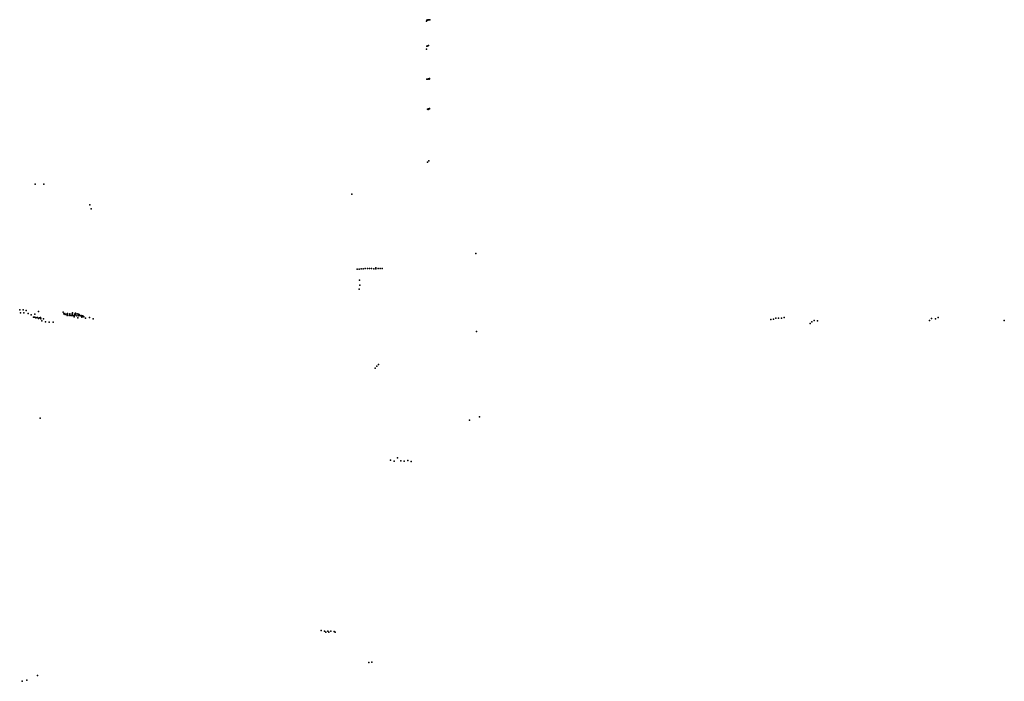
# Model space of a CAD drawing. Header units: millimetres. Extents: x -59317 to 38363, y -36677 to 72540.
# Tile 2 of 17: x -17242 to 22424, y -36677 to -10017. Entities that reach past the tile are written whole.
import ezdxf

# ---------------------------------------------------------------- set-up
doc = ezdxf.new("R2010")
doc.units = ezdxf.units.MM
doc.layers.add('P', color=9, linetype='Continuous')

msp = doc.modelspace()

# ---------------------------------------------------------------- linework, layer by layer
at = {"layer": 'P'}
for p in [(-859, -10079), (-834, -10030), (-806, -10017), (-795, -10040), (-762, -10027), (-725, -10026), (-839, -11085), (-822, -11090), (-801, -11075), (-779, -11060), (-856, -11199), (-839, -12415), (-795, -12415), (-779, -12403), (-751, -12409), (-730, -12386), (-726, -12398), (-816, -13626), (-787, -13630), (-771, -13613), (-738, -13590), (-734, -13606), (-809, -15755), (-762, -15703), (-16625, -16647), (-16269, -16640), (-3857, -17053), (-14413, -17476), (-14361, -17637), (1133, -19434), (-3651, -20070), (-3567, -20068), (-3488, -20056), (-3404, -20056), (-3323, -20047), (-3237, -20046), (-3155, -20038), (-3070, -20038), (-2975, -20057), (-2898, -20015), (-2892, -20051), (-2807, -20047), (-2722, -20043), (-2635, -20041), (-3546, -20512), (-3563, -20880), (-3545, -20718), (-17242, -21704), (-17106, -21710), (-16978, -21736), (-16483, -21772), (-15487, -21802), (-17203, -21832), (-17072, -21824), (-16895, -21860), (-16778, -21913), (-16681, -22008), (-16648, -22008), (-16637, -21999), (-16629, -21884), (-16586, -22036), (-16541, -22016), (-16526, -22018), (-16484, -22052), (-16443, -22028), (-16401, -22021), (-16385, -22070), (-16352, -22150), (-16280, -22077), (-16206, -22193), (-16050, -22200), (-15893, -22206), (-15465, -21869), (-15417, -21856), (-15406, -21901), (-15348, -21881), (-15333, -21897), (-15331, -21932), (-15320, -21860), (-15252, -21934), (-15243, -21923), (-15235, -21909), (-15226, -21872), (-15182, -21935), (-15174, -21940), (-15146, -21941), (-15123, -21867), (-15121, -21833), (-15118, -21918), (-15096, -21942), (-15045, -21947), (-15043, -21992), (-15030, -21877), (-15017, -21942), (-14991, -21841), (-14989, -21898), (-14943, -21952), (-14939, -21945), (-14928, -21871), (-14899, -22036), (-14876, -21920), (-14872, -21878), (-14861, -21946), (-14840, -21890), (-14827, -21925), (-14782, -21947), (-14767, -21937), (-14764, -21944), (-14736, -22009), (-14734, -21948), (-14705, -21951), (-14692, -21981), (-14654, -21996), (-14589, -22040), (-14428, -22019), (-14287, -22069), (13017, -22095), (13124, -22080), (13219, -22048), (13329, -22038), (13454, -22044), (13553, -22016), (14676, -22190), (14759, -22136), (14898, -22149), (19416, -22144), (19488, -22061), (19656, -22071), (19761, -22019), (22424, -22133), (1157, -22578), (14601, -22253), (-2923, -24062), (-2855, -23985), (-2787, -23909), (-16416, -26072), (880, -26153), (1277, -26020), (-2027, -27678), (-2299, -27770), (-2162, -27804), (-1888, -27792), (-1750, -27808), (-1612, -27785), (-1474, -27815), (-5091, -34626), (-4963, -34652), (-4911, -34694), (-4835, -34654), (-4785, -34690), (-4706, -34663), (-4578, -34675), (-4528, -34692), (-3182, -35918), (-3050, -35909), (-16530, -36438), (-17149, -36677), (-16951, -36627)]:
    msp.add_point(p, dxfattribs=at)

doc.saveas('drawing.dxf')
